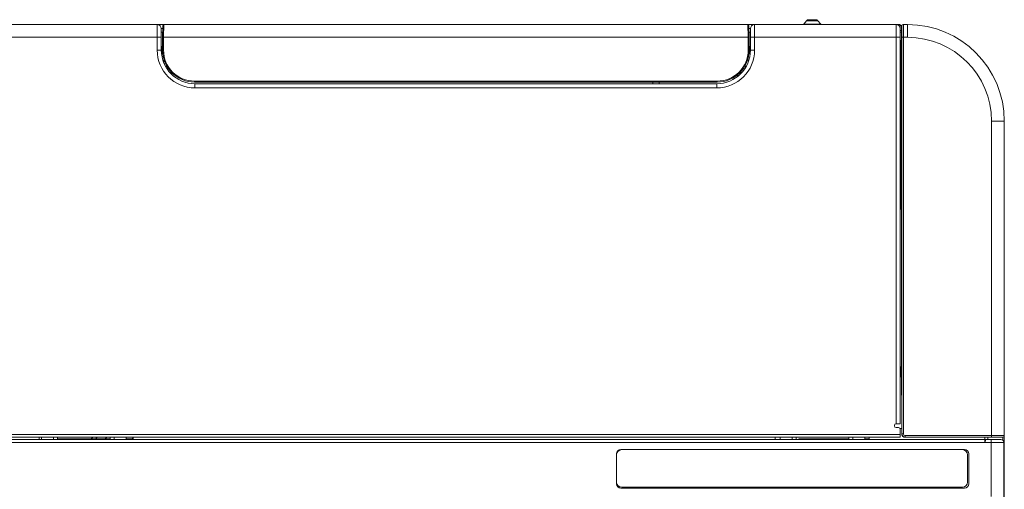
# Model space of a CAD drawing. Header units: millimetres. Extents: x 0 to 420, y -297 to 0.
# Tile 27 of 44: x 245 to 306, y -214 to -184. Entities that reach past the tile are written whole.
import ezdxf

# ---------------------------------------------------------------- set-up
doc = ezdxf.new("R2010")
doc.units = ezdxf.units.MM
doc.header["$MEASUREMENT"] = 0
doc.layers.add('レイヤー 1', color=7, linetype='Continuous', lineweight=0)

# ---------------------------------------------------------------- blocks, each defined once
blk = doc.blocks.new('Block_0')
at = {"layer": 'レイヤー 1', "color": 18, "lineweight": 18, "true_color": 0x000000}
for p, q in [((240.636, -184.497), (253.835, -184.497)), ((253.416, -184.497), (253.416, -186.097)), ((253.815, -185.298), (253.835, -184.497)), ((253.835, -184.497), (290.318, -184.497)), ((290.318, -184.497), (299.836, -184.497)), ((290.318, -184.497), (290.337, -185.298)), ((290.736, -186.097), (290.736, -184.497)), ((293.806, -184.466), (293.976, -184.266)), ((294.866, -184.466), (293.806, -184.466)), ((293.976, -184.266), (294.696, -184.266)), ((294.128, -184.196), (294.544, -184.196)), ((294.866, -184.466), (294.696, -184.266)), ((299.576, -209.447), (299.576, -184.497)), ((299.736, -184.553), (299.736, -184.497)), ((299.836, -184.757), (299.836, -184.497)), ((300.024, -184.497), (300.296, -184.497)), ((300.296, -185.297), (300.296, -184.497)), ((253.769, -184.757), (253.676, -184.757)), ((253.676, -184.757), (253.676, -186.097)), ((253.764, -184.977), (253.676, -184.977)), ((253.729, -186.277), (253.775, -184.556)), ((290.378, -184.556), (290.423, -186.277)), ((290.476, -184.757), (290.383, -184.757)), ((290.476, -184.977), (290.389, -184.977)), ((290.476, -186.097), (290.476, -184.757)), ((299.836, -184.657), (299.816, -184.657)), ((299.836, -184.556), (299.933, -184.556)), ((299.836, -184.757), (299.836, -209.447)), ((299.836, -184.876), (299.924, -184.876)), ((299.836, -184.976), (299.924, -184.976)), ((299.924, -184.597), (299.924, -185.497)), ((240.636, -185.297), (253.676, -185.297)), ((253.755, -185.296), (253.815, -185.297)), ((253.755, -185.297), (253.815, -185.298)), ((253.755, -185.297), (253.755, -186.097)), ((253.815, -185.297), (290.337, -185.297)), ((253.815, -185.298), (253.815, -186.097)), ((290.397, -185.296), (290.337, -185.297)), ((290.397, -185.297), (290.337, -185.298)), ((290.337, -186.097), (290.337, -185.298)), ((290.397, -186.097), (290.397, -185.297)), ((290.476, -185.297), (299.836, -185.297)), ((299.924, -185.497), (299.836, -185.497)), ((299.924, -185.183), (299.919, -185.497)), ((299.936, -185.297), (300.296, -185.297)), ((299.936, -210.087), (299.936, -185.297)), ((300.036, -210.087), (300.036, -185.297)), ((253.416, -186.097), (253.676, -186.097)), ((253.729, -186.277), (253.684, -186.277)), ((253.688, -186.317), (253.767, -186.317)), ((253.815, -186.097), (253.755, -186.097)), ((290.337, -186.097), (290.397, -186.097)), ((290.385, -186.317), (290.464, -186.317)), ((290.423, -186.277), (290.468, -186.277)), ((290.736, -186.097), (290.476, -186.097)), ((299.898, -186.273), (299.836, -186.273)), ((299.898, -186.273), (299.904, -205.886)), ((253.854, -186.717), (253.77, -186.717)), ((253.789, -186.777), (253.874, -186.777)), ((253.874, -186.777), (253.79, -186.777)), ((253.803, -186.816), (253.889, -186.816)), ((253.843, -186.916), (253.931, -186.916)), ((290.298, -186.717), (290.382, -186.717)), ((290.129, -187.097), (290.222, -187.097)), ((290.166, -187.097), (290.166, -187.196)), ((255.755, -188.037), (288.397, -188.037)), ((255.755, -188.037), (255.755, -188.097)), ((255.755, -188.097), (288.397, -188.097)), ((255.776, -188.197), (288.376, -188.197)), ((255.776, -188.457), (255.776, -188.197)), ((284.376, -188.197), (284.376, -188.097)), ((284.776, -188.197), (284.776, -188.097)), ((288.376, -188.457), (288.376, -188.197)), ((288.397, -188.037), (288.397, -188.097)), ((289.611, -187.687), (289.748, -187.687)), ((255.776, -188.457), (288.376, -188.457)), ((305.536, -190.537), (306.336, -190.537)), ((305.536, -210.287), (305.536, -190.537)), ((306.336, -246.076), (306.336, -190.537)), ((299.904, -205.886), (299.836, -205.886)), ((299.902, -205.987), (299.836, -205.987)), ((299.931, -208.251), (299.897, -205.987)), ((299.931, -210.087), (299.931, -208.251)), ((299.931, -208.251), (299.931, -208.251)), ((299.476, -209.587), (299.476, -209.547)), ((299.576, -209.447), (299.836, -209.447)), ((299.736, -209.687), (299.576, -209.687)), ((299.823, -209.737), (299.931, -209.737)), ((240.636, -210.127), (299.836, -210.127)), ((240.636, -210.287), (299.836, -210.287)), ((246.036, -210.427), (246.036, -210.287)), ((246.196, -210.287), (246.196, -210.427)), ((246.936, -210.427), (246.936, -210.287)), ((247.196, -210.427), (247.196, -210.287)), ((250.476, -210.287), (250.476, -210.427)), ((250.736, -210.287), (250.736, -210.427)), ((251.476, -210.427), (251.476, -210.287)), ((251.916, -210.287), (251.916, -210.427)), ((292.016, -210.427), (292.016, -210.287)), ((292.336, -210.287), (292.336, -210.427)), ((293.076, -210.427), (293.076, -210.287)), ((293.336, -210.427), (293.336, -210.287)), ((296.616, -210.287), (296.616, -210.427)), ((296.876, -210.287), (296.876, -210.427)), ((297.616, -210.427), (297.616, -210.287)), ((297.896, -210.287), (297.896, -210.427)), ((299.826, -209.744), (299.931, -209.744)), ((299.836, -210.287), (299.836, -209.787)), ((299.931, -210.089), (299.931, -210.086)), ((299.931, -210.086), (299.931, -210.087)), ((299.931, -210.087), (300.036, -210.087)), ((299.931, -210.087), (299.931, -210.087)), ((299.931, -210.089), (299.931, -210.087)), ((299.931, -210.087), (299.931, -210.089)), ((300.133, -210.287), (300.118, -210.287)), ((306.236, -210.287), (300.133, -210.287)), ((306.336, -210.187), (300.136, -210.187)), ((300.136, -210.287), (300.136, -210.187)), ((305.116, -210.625), (305.116, -210.287)), ((305.316, -210.287), (305.316, -210.427)), ((306.236, -210.287), (306.236, -210.468)), ((305.116, -210.436), (241.016, -210.436)), ((305.116, -210.625), (241.016, -210.625)), ((241.016, -210.627), (306.316, -210.627)), ((251.916, -210.427), (246.036, -210.427)), ((247.196, -210.407), (247.216, -210.387)), ((247.216, -210.387), (247.216, -210.427)), ((250.476, -210.387), (247.216, -210.387)), ((251.916, -210.387), (251.476, -210.387)), ((297.896, -210.427), (292.016, -210.427)), ((293.516, -210.387), (293.496, -210.407)), ((293.496, -210.407), (293.496, -210.427)), ((296.616, -210.387), (293.516, -210.387)), ((293.516, -210.387), (293.516, -210.427)), ((297.896, -210.387), (297.616, -210.387)), ((305.201, -210.427), (306.116, -210.427)), ((305.516, -213.997), (305.516, -210.427)), ((306.316, -246.197), (306.316, -210.627)), ((282.116, -211.323), (282.116, -213.203)), ((303.856, -211.063), (282.376, -211.063)), ((304.036, -213.093), (304.036, -211.383)), ((304.116, -213.203), (304.116, -211.323)), ((282.436, -213.413), (303.716, -213.413)), ((282.376, -213.463), (303.856, -213.463))]:
    blk.add_line(p, q, dxfattribs=at)
for points in [[(300.036, -185.297), (300.036, -185.221), (300.036, -185.141), (300.036, -185.071), (300.035, -184.991), (300.035, -184.92), (300.034, -184.853), (300.034, -184.79), (300.033, -184.732), (300.032, -184.679), (300.031, -184.632), (300.03, -184.592), (300.029, -184.558), (300.028, -184.544), (300.028, -184.532), (300.027, -184.521), (300.027, -184.513), (300.026, -184.506), (300.025, -184.501), (300.025, -184.498), (300.024, -184.498), (300.024, -184.498), (300.024, -184.497)], [(299.936, -185.297), (299.936, -185.231), (299.936, -185.161), (299.936, -185.099), (299.935, -185.029), (299.935, -184.967), (299.934, -184.908), (299.934, -184.853), (299.933, -184.802), (299.932, -184.756), (299.931, -184.715), (299.93, -184.68), (299.929, -184.651), (299.928, -184.638), (299.928, -184.627), (299.927, -184.618), (299.927, -184.611), (299.926, -184.605), (299.925, -184.601), (299.925, -184.598), (299.925, -184.598), (299.924, -184.597)], [(299.893, -185.497), (299.894, -185.52), (299.895, -185.598), (299.895, -185.675), (299.896, -185.73), (299.896, -185.808), (299.897, -185.885), (299.897, -185.963), (299.897, -186.04), (299.898, -186.118), (299.898, -186.195), (299.898, -186.273)], [(299.904, -205.886), (299.904, -205.895), (299.904, -205.905), (299.904, -205.914), (299.904, -205.924), (299.904, -205.932), (299.904, -205.942), (299.903, -205.947), (299.903, -205.957), (299.903, -205.964), (299.903, -205.97), (299.903, -205.975), (299.903, -205.98), (299.903, -205.983), (299.902, -205.985), (299.902, -205.986), (299.902, -205.987), (299.902, -205.987), (299.902, -205.987)], [(299.931, -210.089), (299.932, -210.103), (299.934, -210.12), (299.937, -210.137), (299.942, -210.153), (299.949, -210.169), (299.956, -210.184), (299.965, -210.198), (299.975, -210.211), (299.985, -210.223), (299.997, -210.235), (300.009, -210.245), (300.022, -210.254), (300.035, -210.262), (300.049, -210.269), (300.063, -210.275), (300.077, -210.28), (300.092, -210.283), (300.107, -210.286), (300.118, -210.287)], [(300.118, -210.287), (300.108, -210.286), (300.098, -210.284), (300.088, -210.282), (300.078, -210.28), (300.072, -210.278), (300.062, -210.274), (300.052, -210.271), (300.043, -210.266), (300.034, -210.261), (300.025, -210.256), (300.016, -210.25), (300.008, -210.244), (300.005, -210.242), (299.997, -210.235), (299.99, -210.228), (299.983, -210.221), (299.976, -210.213), (299.97, -210.204), (299.964, -210.196), (299.963, -210.195), (299.958, -210.187), (299.953, -210.177), (299.949, -210.168), (299.945, -210.159), (299.941, -210.149), (299.938, -210.139), (299.936, -210.129), (299.934, -210.12), (299.932, -210.11), (299.931, -210.099), (299.931, -210.089)], [(305.161, -210.441), (305.159, -210.452), (305.157, -210.471), (305.157, -210.473), (305.154, -210.492), (305.153, -210.497), (305.15, -210.516), (305.149, -210.524), (305.146, -210.543), (305.143, -210.557), (305.14, -210.571), (305.14, -210.572), (305.137, -210.585), (305.135, -210.591), (305.132, -210.6), (305.132, -210.602), (305.129, -210.608), (305.127, -210.614), (305.126, -210.615), (305.124, -210.618), (305.123, -210.621), (305.121, -210.622), (305.119, -210.624), (305.118, -210.624), (305.116, -210.625)], [(305.201, -210.427), (305.198, -210.427), (305.194, -210.428), (305.189, -210.428), (305.185, -210.428), (305.18, -210.429), (305.176, -210.43), (305.175, -210.431), (305.171, -210.432), (305.169, -210.433), (305.166, -210.434), (305.164, -210.436), (305.162, -210.437), (305.162, -210.437), (305.161, -210.439), (305.161, -210.441)]]:
    blk.add_lwpolyline(points, dxfattribs=at)
for points in [[(253.676, -184.757), (253.676, -184.614), (253.56, -184.497), (253.416, -184.497)], [(253.835, -184.497), (253.802, -184.497), (253.775, -184.523), (253.775, -184.556)], [(290.378, -184.556), (290.377, -184.523), (290.35, -184.497), (290.318, -184.497)], [(290.736, -184.497), (290.592, -184.497), (290.476, -184.614), (290.476, -184.757)], [(293.771, -184.498), (293.784, -184.489), (293.796, -184.478), (293.806, -184.466)], [(294.128, -184.196), (294.07, -184.196), (294.014, -184.221), (293.976, -184.266)], [(294.696, -184.266), (294.658, -184.221), (294.602, -184.196), (294.544, -184.196)], [(294.866, -184.466), (294.877, -184.478), (294.888, -184.489), (294.901, -184.498)], [(299.836, -184.757), (299.836, -184.614), (299.72, -184.497), (299.576, -184.497)], [(300.024, -184.497), (299.969, -184.497), (299.924, -184.542), (299.924, -184.597)], [(306.336, -190.537), (306.336, -187.202), (303.632, -184.497), (300.296, -184.497)], [(305.536, -190.537), (305.536, -187.643), (303.19, -185.297), (300.296, -185.297)], [(253.416, -186.097), (253.416, -187.401), (254.473, -188.457), (255.776, -188.457)], [(253.676, -186.097), (253.676, -187.257), (254.616, -188.197), (255.776, -188.197)], [(253.755, -186.097), (253.755, -187.202), (254.651, -188.097), (255.755, -188.097)], [(253.815, -186.097), (253.815, -187.169), (254.684, -188.037), (255.755, -188.037)], [(288.376, -188.457), (289.679, -188.457), (290.736, -187.401), (290.736, -186.097)], [(288.376, -188.197), (289.536, -188.197), (290.476, -187.257), (290.476, -186.097)], [(288.397, -188.097), (289.502, -188.097), (290.397, -187.202), (290.397, -186.097)], [(288.397, -188.037), (289.468, -188.037), (290.337, -187.169), (290.337, -186.097)], [(299.576, -209.447), (299.521, -209.447), (299.476, -209.492), (299.476, -209.547)], [(299.476, -209.587), (299.476, -209.643), (299.521, -209.687), (299.576, -209.687)], [(299.836, -209.787), (299.836, -209.732), (299.791, -209.687), (299.736, -209.687)], [(299.904, -209.738), (299.913, -209.722), (299.922, -209.706), (299.931, -209.69)], [(249.399, -210.287), (249.364, -210.32), (249.33, -210.353), (249.296, -210.386)], [(249.689, -210.286), (249.654, -210.32), (249.619, -210.353), (249.583, -210.387)], [(250.278, -210.287), (250.242, -210.32), (250.205, -210.353), (250.169, -210.387)], [(251.916, -210.331), (251.892, -210.35), (251.869, -210.368), (251.846, -210.387)], [(299.936, -210.087), (299.936, -210.198), (300.026, -210.287), (300.136, -210.287)], [(300.036, -210.087), (300.036, -210.143), (300.081, -210.187), (300.136, -210.187)], [(306.236, -210.287), (306.291, -210.287), (306.336, -210.243), (306.336, -210.187)], [(305.161, -210.441), (305.146, -210.437), (305.131, -210.436), (305.116, -210.436)], [(306.316, -210.627), (306.316, -210.517), (306.227, -210.427), (306.116, -210.427)], [(282.436, -211.063), (282.259, -211.063), (282.116, -211.206), (282.116, -211.383)], [(282.376, -211.063), (282.232, -211.063), (282.116, -211.179), (282.116, -211.323)], [(304.036, -211.383), (304.036, -211.206), (303.893, -211.063), (303.716, -211.063)], [(304.116, -211.323), (304.116, -211.179), (304, -211.063), (303.856, -211.063)], [(282.116, -213.093), (282.116, -213.269), (282.259, -213.413), (282.436, -213.413)], [(282.116, -213.203), (282.116, -213.346), (282.232, -213.463), (282.376, -213.463)], [(303.716, -213.413), (303.893, -213.413), (304.036, -213.269), (304.036, -213.093)], [(303.856, -213.463), (304, -213.463), (304.116, -213.346), (304.116, -213.203)]]:
    blk.add_open_spline(points, degree=3, dxfattribs=at)

msp = doc.modelspace()

# ---------------------------------------------------------------- block references
at = {"layer": 'レイヤー 1'}
msp.add_blockref('Block_0', (0, 0), dxfattribs=at)

doc.saveas('drawing.dxf')
